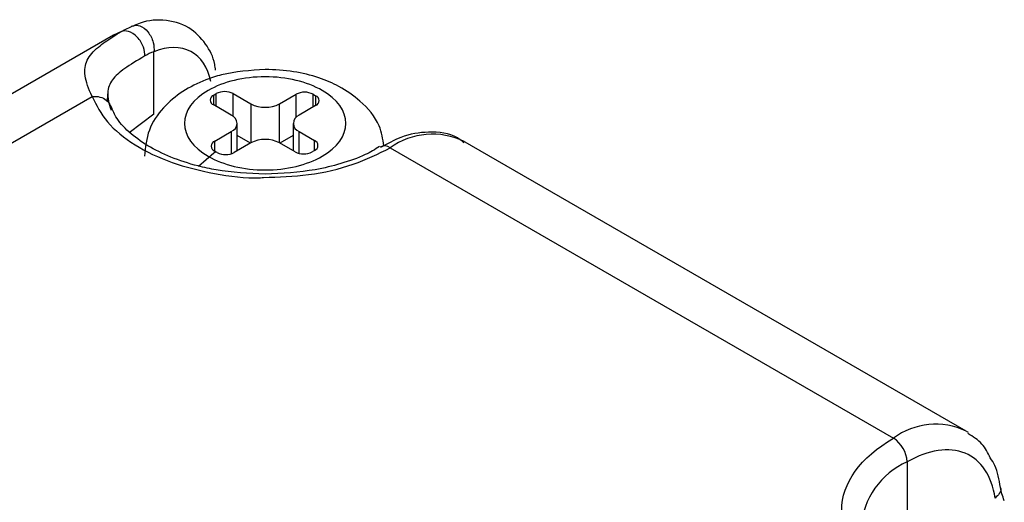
# Model space of a CAD drawing. Header units: inches. Extents: x 0.2 to 10.8, y 0.2 to 8.2.
# Tile 24 of 24: x 10.0879 to 10.288, y 7.5379 to 7.6361. Entities that reach past the tile are written whole.
import ezdxf

# ---------------------------------------------------------------- set-up
doc = ezdxf.new("R2010")
doc.units = ezdxf.units.IN
doc.header["$MEASUREMENT"] = 0

msp = doc.modelspace()

# ---------------------------------------------------------------- linework, layer by layer
for p, q in [((10.10852715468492, 7.633681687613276), (10.10690881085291, 7.632932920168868)), ((10.11151397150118, 7.634973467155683), (10.11053523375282, 7.634703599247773)), ((10.10690881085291, 7.632932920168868), (9.958099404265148, 7.547027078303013)), ((10.11513014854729, 7.616843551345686), (10.11513017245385, 7.62958412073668)), ((9.991966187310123, 7.556593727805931), (10.102579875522, 7.62044965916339)), ((10.10572755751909, 7.619401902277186), (10.10576225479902, 7.621034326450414)), ((10.1272852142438, 7.62075438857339), (10.12778521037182, 7.621043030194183)), ((10.1272852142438, 7.618745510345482), (10.1272852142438, 7.62075438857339)), ((10.12778521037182, 7.618456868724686), (10.12778521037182, 7.621043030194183)), ((10.13126506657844, 7.621043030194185), (10.13484930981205, 7.618973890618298)), ((10.13126506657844, 7.616411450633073), (10.13126506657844, 7.621043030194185)), ((10.14064907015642, 7.6189738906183), (10.14402328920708, 7.620921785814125)), ((10.14402328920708, 7.616230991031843), (10.14402328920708, 7.620921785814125)), ((10.1475031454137, 7.620921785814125), (10.14800314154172, 7.620633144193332)), ((10.1475031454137, 7.61833562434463), (10.1475031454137, 7.620921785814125)), ((10.14800314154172, 7.620633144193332), (10.14800314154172, 7.618624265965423)), ((10.13086945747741, 7.616676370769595), (10.1272852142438, 7.618745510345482)), ((10.13484930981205, 7.618973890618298), (10.13484930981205, 7.611030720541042)), ((10.14064907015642, 7.611030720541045), (10.14064907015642, 7.6189738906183)), ((10.14800314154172, 7.618624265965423), (10.14462892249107, 7.616676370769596)), ((10.11513014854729, 7.616843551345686), (10.11009304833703, 7.613065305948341)), ((10.12749523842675, 7.611380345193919), (10.13086945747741, 7.613328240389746)), ((10.13086945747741, 7.613328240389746), (10.13086945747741, 7.60882670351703)), ((10.13207062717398, 7.609426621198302), (10.13207062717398, 7.615002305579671)), ((10.14342775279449, 7.615002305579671), (10.14342775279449, 7.609426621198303)), ((10.14462892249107, 7.613328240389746), (10.14779311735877, 7.611501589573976)), ((10.14462892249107, 7.608892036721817), (10.14462892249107, 7.613328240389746)), ((10.12749523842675, 7.609371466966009), (10.12749523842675, 7.611380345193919)), ((10.13478969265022, 7.61099630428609), (10.13207062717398, 7.612565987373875)), ((10.14342775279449, 7.612565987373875), (10.14070868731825, 7.61099630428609)), ((10.14779311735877, 7.609492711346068), (10.14779311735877, 7.611501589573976)), ((10.28022249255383, 7.552417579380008), (10.1779147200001, 7.611478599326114)), ((10.12799523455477, 7.609082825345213), (10.12749523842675, 7.609371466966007)), ((10.13484930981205, 7.611030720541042), (10.13147509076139, 7.609082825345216)), ((10.14381326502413, 7.609204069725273), (10.14064907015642, 7.611030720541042)), ((10.14779311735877, 7.609492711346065), (10.14729312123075, 7.609204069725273)), ((10.16315213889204, 7.610016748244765), (10.26545991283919, 7.550955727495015)), ((10.28022249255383, 7.552417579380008), (10.28063956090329, 7.552162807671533)), ((10.26824379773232, 7.546133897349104), (10.26824379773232, 7.528452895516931))]:
    msp.add_line(p, q)
at = {"flags": 128}
msp.add_lwpolyline([(10.12416434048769, 7.606319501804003), (10.12730962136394, 7.609008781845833), (10.1277244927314, 7.609239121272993)], dxfattribs=at)
for centre, radius, start, end in [((10.12952513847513, 7.617684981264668), 0.00378204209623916, 62.609672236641, 117.3903277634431), ((10.14576321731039, 7.617563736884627), 0.00378204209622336, 62.60967223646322, 117.3903277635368), ((10.12766643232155, 7.619749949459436), 0.001074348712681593, 110.7834207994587, 249.2165792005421), ((10.14762192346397, 7.619628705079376), 0.001074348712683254, 290.7834207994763, 69.21657920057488), ((10.13774918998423, 7.624570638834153), 0.006303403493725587, 242.6096722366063, 297.3903277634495), ((10.1302340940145, 7.615002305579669), 0.00179058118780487, 290.783420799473, 69.21657920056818), ((10.14526428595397, 7.615002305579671), 0.001790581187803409, 110.7834207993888, 249.216579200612), ((10.1278764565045, 7.610375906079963), 0.001074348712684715, 110.7834207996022, 249.2165792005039), ((10.13774918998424, 7.605433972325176), 0.006303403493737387, 62.60967223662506, 117.3903277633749), ((10.14741189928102, 7.610497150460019), 0.001074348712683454, 290.783420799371, 69.21657920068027), ((10.17174950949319, 7.598131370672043), 0.01466891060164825, 63.86330997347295, 125.8803557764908), ((10.16201788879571, 7.608542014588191), 0.001860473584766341, 52.43536585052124, 119.1469343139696), ((10.12973516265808, 7.612440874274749), 0.00378204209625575, 242.6096722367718, 297.390327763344), ((10.14555319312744, 7.612562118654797), 0.00378204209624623, 242.6096722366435, 297.3903277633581), ((10.27405959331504, 7.539382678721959), 0.01441838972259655, 64.69522205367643, 126.6152363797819), ((10.26219963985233, 7.545858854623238), 0.006050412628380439, 2.605478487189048, 57.39452166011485), ((10.27451693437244, 7.531769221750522), 0.01567469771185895, 113.5911711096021, 176.1459190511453)]:
    msp.add_arc(centre, radius, start, end)
for points, knots in [([(10.12765589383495, 7.625817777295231), (10.12761145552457, 7.626212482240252), (10.12738496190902, 7.628224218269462), (10.12575970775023, 7.631388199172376), (10.12224596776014, 7.63494847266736), (10.11712118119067, 7.636286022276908), (10.11308061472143, 7.635882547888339), (10.11104251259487, 7.63483878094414), (10.11073601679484, 7.634681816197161)], [0, 0, 0, 0, 0.04930481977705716, 0.251297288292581, 0.4696025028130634, 0.7213979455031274, 0.9581030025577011, 1, 1, 1, 1]), ([(10.10257987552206, 7.620449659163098), (10.10257986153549, 7.620449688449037), (10.10181058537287, 7.622060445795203), (10.10109305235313, 7.624143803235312), (10.10107745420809, 7.626380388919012), (10.10152616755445, 7.627865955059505), (10.10242546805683, 7.629217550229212), (10.103683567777, 7.630424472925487), (10.10515092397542, 7.631533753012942), (10.10670297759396, 7.632569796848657), (10.10792513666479, 7.633314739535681), (10.10852715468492, 7.633681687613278)], [0, 0, 0, 0, 4.542344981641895e-06, 0.2498337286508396, 0.3722531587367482, 0.4937373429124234, 0.6173755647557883, 0.7359832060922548, 0.8272383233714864, 0.914900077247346, 0.9999999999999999, 0.9999999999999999, 0.9999999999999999, 0.9999999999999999]), ([(10.11329003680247, 7.628707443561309), (10.11331624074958, 7.629207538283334), (10.1132404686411, 7.629841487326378), (10.11273284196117, 7.631223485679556), (10.11229092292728, 7.631961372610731), (10.11118200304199, 7.633119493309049), (10.11053307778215, 7.63352085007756), (10.1093873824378, 7.633865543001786), (10.10889603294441, 7.633823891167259), (10.10852714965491, 7.633681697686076)], [0, 0, 0, 0, 0.25, 0.25, 0.5, 0.5, 0.75, 0.75, 1, 1, 1, 1]), ([(10.10852715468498, 7.633681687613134), (10.10891871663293, 7.633904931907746), (10.10968900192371, 7.634344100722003), (10.11050862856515, 7.634688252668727), (10.11091161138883, 7.634857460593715)], [0, 0, 0, 0, 0.5083336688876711, 1, 1, 1, 1]), ([(10.11091167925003, 7.63485747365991), (10.11127693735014, 7.634997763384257), (10.11175358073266, 7.635031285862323), (10.11283434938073, 7.63464817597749), (10.11343210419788, 7.634215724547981), (10.11441721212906, 7.632984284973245), (10.11478819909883, 7.632205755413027), (10.11517167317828, 7.630758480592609), (10.11519492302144, 7.630100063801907), (10.11513017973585, 7.629584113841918)], [0, 0, 0, 0, 0.25, 0.25, 0.5, 0.5, 0.75, 0.75, 1, 1, 1, 1]), ([(10.12667632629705, 7.623508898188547), (10.12610804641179, 7.626411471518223), (10.12469704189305, 7.628549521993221), (10.12056909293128, 7.630721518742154), (10.11795075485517, 7.630703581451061), (10.1151301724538, 7.629584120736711)], [0, 0, 0, 0, 0.5000000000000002, 0.5000000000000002, 0.9999999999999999, 0.9999999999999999, 0.9999999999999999, 0.9999999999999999]), ([(10.11329003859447, 7.628707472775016), (10.11168053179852, 7.627762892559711), (10.11031422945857, 7.626936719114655), (10.108119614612, 7.625385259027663), (10.10728481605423, 7.62465236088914), (10.10613300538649, 7.623066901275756), (10.10581601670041, 7.622213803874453), (10.10571908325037, 7.620211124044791), (10.10594284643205, 7.619059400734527), (10.10643402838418, 7.61769878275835)], [0, 0, 0, 0, 0.25, 0.25, 0.5, 0.5, 0.75, 0.75, 1, 1, 1, 1]), ([(10.13774918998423, 7.6259769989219), (10.13471879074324, 7.6257707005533), (10.13052137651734, 7.625484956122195), (10.12499786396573, 7.623668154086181), (10.12084768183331, 7.621610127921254), (10.11684574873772, 7.618240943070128), (10.11378098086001, 7.613758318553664), (10.11339100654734, 7.61014250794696), (10.11319617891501, 7.60833608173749)], [0, 0, 0, 0, 0.2478483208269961, 0.3432953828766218, 0.5002191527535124, 0.6599131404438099, 0.8300956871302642, 1, 1, 1, 1]), ([(10.16189308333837, 7.610431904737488), (10.16165941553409, 7.611816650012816), (10.16106805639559, 7.615321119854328), (10.15751056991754, 7.619427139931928), (10.15314024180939, 7.622471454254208), (10.14853121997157, 7.624421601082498), (10.14346498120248, 7.625714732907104), (10.13969556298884, 7.625887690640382), (10.13774918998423, 7.6259769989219)], [0, 0, 0, 0, 0.1410951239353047, 0.3570791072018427, 0.5279908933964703, 0.6679849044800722, 0.8285610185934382, 1, 1, 1, 1]), ([(10.12614966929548, 7.608306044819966), (10.12307337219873, 7.610081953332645), (10.12134499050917, 7.6124907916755), (10.12134499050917, 7.61751381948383), (10.12307337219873, 7.619922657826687), (10.12922596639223, 7.623474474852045), (10.13339864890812, 7.624472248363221), (10.14209973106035, 7.624472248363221), (10.14627241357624, 7.623474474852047), (10.15242500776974, 7.619922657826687), (10.1541533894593, 7.617513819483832), (10.1541533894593, 7.612490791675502), (10.15242500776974, 7.610081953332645), (10.14627241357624, 7.606530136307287), (10.14209973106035, 7.605532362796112), (10.13339864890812, 7.605532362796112), (10.12922596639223, 7.606530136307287), (10.12614966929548, 7.608306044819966)], [0, 0, 0, 0, 0.125, 0.125, 0.25, 0.25, 0.375, 0.375, 0.5, 0.5, 0.625, 0.625, 0.75, 0.75, 0.875, 0.875, 1, 1, 1, 1]), ([(10.102579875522, 7.620449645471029), (10.10310340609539, 7.6205126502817), (10.10365238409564, 7.620485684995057), (10.10465711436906, 7.620231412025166), (10.1051089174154, 7.620004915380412), (10.10581187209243, 7.619429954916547), (10.10606316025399, 7.619084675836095), (10.10637297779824, 7.618382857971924), (10.10643402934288, 7.618027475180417), (10.10643402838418, 7.617698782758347)], [0, 0, 0, 0, 0.25, 0.25, 0.5, 0.5, 0.75, 0.75, 1, 1, 1, 1]), ([(10.102579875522, 7.620449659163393), (10.1034622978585, 7.618691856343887), (10.1052600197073, 7.615110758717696), (10.11099414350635, 7.610483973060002), (10.11852078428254, 7.60683483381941), (10.12734821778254, 7.604679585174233), (10.13387777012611, 7.603746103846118), (10.13720418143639, 7.603973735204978), (10.13739966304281, 7.603987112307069)], [0, 0, 0, 0, 0.1946679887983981, 0.3965888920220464, 0.5985097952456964, 0.793177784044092, 0.9878457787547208, 1, 1, 1, 1]), ([(10.13774918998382, 7.604664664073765), (10.13438039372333, 7.604825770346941), (10.12967320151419, 7.605050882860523), (10.12331098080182, 7.606468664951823), (10.11846579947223, 7.6080450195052), (10.11365848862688, 7.610426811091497), (10.10985342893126, 7.613255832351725), (10.10732374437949, 7.61608614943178), (10.10669850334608, 7.617825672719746), (10.10643441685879, 7.618560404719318)], [0, 0, 0, 0, 0.2220694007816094, 0.3102958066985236, 0.4526155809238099, 0.593930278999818, 0.7401744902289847, 0.8902560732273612, 1, 1, 1, 1]), ([(10.17815545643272, 7.611042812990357), (10.17772030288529, 7.61139811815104), (10.17575297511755, 7.613004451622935), (10.17113918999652, 7.61345766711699), (10.16581357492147, 7.61263878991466), (10.16257138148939, 7.610846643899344), (10.16119354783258, 7.610085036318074)], [0, 0, 0, 0, 0.09889240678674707, 0.4470922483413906, 0.7650310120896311, 1, 1, 1, 1]), ([(10.13739966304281, 7.603987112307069), (10.14047877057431, 7.604088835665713), (10.14683419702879, 7.604298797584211), (10.15584431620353, 7.606419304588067), (10.16074607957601, 7.608832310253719), (10.16315213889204, 7.610016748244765)], [0, 0, 0, 0, 0.3236375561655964, 0.6680035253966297, 1, 1, 1, 1]), ([(10.16101918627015, 7.610287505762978), (10.16007899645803, 7.60971696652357), (10.15781768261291, 7.608344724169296), (10.15327090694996, 7.60678048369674), (10.14656611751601, 7.605098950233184), (10.14121074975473, 7.604835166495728), (10.13774918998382, 7.604664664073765)], [0, 0, 0, 0, 0.1629884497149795, 0.3920144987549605, 0.607015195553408, 1, 1, 1, 1]), ([(10.28514604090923, 7.546939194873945), (10.28464825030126, 7.547948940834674), (10.28359278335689, 7.550089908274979), (10.28162179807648, 7.551270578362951), (10.28058038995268, 7.551894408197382)], [0, 0, 0, 0, 0.4716306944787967, 0.9999999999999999, 0.9999999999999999, 0.9999999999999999, 0.9999999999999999]), ([(10.26545991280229, 7.521626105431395), (10.25872282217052, 7.525515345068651), (10.2549376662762, 7.53079070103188), (10.2549376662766, 7.541791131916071), (10.25872282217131, 7.547066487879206), (10.26545991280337, 7.550955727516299)], [0, 0, 0, 0, 0.4999999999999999, 0.4999999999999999, 1, 1, 1, 1]), ([(10.28612361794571, 7.538774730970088), (10.28545953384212, 7.543316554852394), (10.28329234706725, 7.546554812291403), (10.2767351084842, 7.549253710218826), (10.27256029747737, 7.548625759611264), (10.26824379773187, 7.546133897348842)], [0, 0, 0, 0, 0.5, 0.5, 1, 1, 1, 1]), ([(10.28718440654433, 7.54092388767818), (10.28694290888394, 7.542514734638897), (10.28660362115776, 7.544749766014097), (10.28547215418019, 7.546449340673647), (10.28514604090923, 7.546939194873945)], [0, 0, 0, 0, 0.7117783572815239, 0.9999999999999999, 0.9999999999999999, 0.9999999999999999, 0.9999999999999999]), ([(10.28721305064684, 7.540845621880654), (10.28722777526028, 7.540803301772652), (10.28735473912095, 7.540438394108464), (10.28704544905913, 7.53965822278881), (10.28643089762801, 7.539069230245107), (10.28612362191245, 7.538774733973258)], [0, 0, 0, 0, 0.06155694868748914, 0.5307784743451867, 1, 1, 1, 1]), ([(10.2879900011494, 7.538215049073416), (10.287813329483, 7.538709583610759), (10.28745867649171, 7.539702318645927), (10.2873161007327, 7.54047818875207), (10.28724454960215, 7.54086755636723)], [0, 0, 0, 0, 0.498153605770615, 1, 1, 1, 1])]:
    msp.add_open_spline(points, degree=3, knots=knots)
msp.add_open_spline([(10.11513017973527, 7.629584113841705), (10.11449255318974, 7.629345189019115), (10.11387721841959, 7.629052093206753), (10.11329008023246, 7.628707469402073)], degree=3)

doc.saveas('drawing.dxf')
